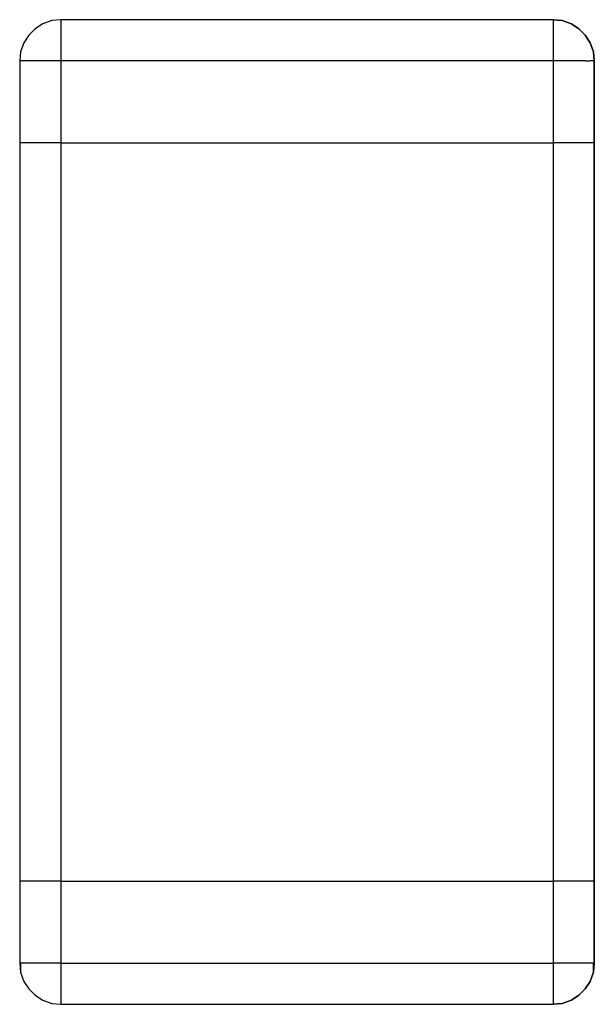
# Model space of a CAD drawing. Header units: inches. Extents: x 0 to 474, y -297 to 0.
# Tile 125 of 256: x 197.43 to 198.13, y -181.311 to -180.111. Entities that reach past the tile are written whole.
import ezdxf

# ---------------------------------------------------------------- set-up
doc = ezdxf.new("R2010")
doc.units = ezdxf.units.IN
doc.header["$MEASUREMENT"] = 0

msp = doc.modelspace()

# ---------------------------------------------------------------- linework, layer by layer
at = {"color": 7, "true_color": 0xffffff}
for p, q in [((197.458, -180.116), (197.449, -180.122)), ((197.458, -180.116), (197.449, -180.122)), ((197.458, -180.116), (197.449, -180.122)), ((197.469, -180.112), (197.458, -180.116)), ((197.469, -180.112), (197.458, -180.116)), ((197.469, -180.112), (197.458, -180.116)), ((197.48, -180.111), (197.469, -180.112)), ((197.48, -180.111), (197.469, -180.112)), ((197.48, -180.111), (197.469, -180.112)), ((198.08, -180.111), (197.48, -180.111)), ((198.08, -180.111), (197.48, -180.111)), ((198.08, -180.111), (197.48, -180.111)), ((197.48, -180.111), (197.48, -180.112)), ((197.48, -180.111), (197.48, -180.112)), ((197.48, -180.112), (197.48, -180.116)), ((197.48, -180.112), (197.48, -180.116)), ((197.48, -180.116), (197.48, -180.122)), ((197.48, -180.116), (197.48, -180.122)), ((198.091, -180.112), (198.08, -180.111)), ((198.08, -180.111), (198.091, -180.112)), ((198.08, -180.111), (198.091, -180.112)), ((198.08, -180.111), (198.08, -180.112)), ((198.08, -180.111), (198.08, -180.112)), ((198.08, -180.112), (198.08, -180.116)), ((198.08, -180.112), (198.08, -180.116)), ((198.08, -180.116), (198.08, -180.122)), ((198.08, -180.116), (198.08, -180.122)), ((198.102, -180.116), (198.091, -180.112)), ((198.091, -180.112), (198.102, -180.116)), ((198.091, -180.112), (198.102, -180.116)), ((198.111, -180.122), (198.102, -180.116)), ((198.102, -180.116), (198.111, -180.122)), ((198.102, -180.116), (198.111, -180.122)), ((197.441, -180.13), (197.435, -180.139)), ((197.441, -180.13), (197.435, -180.139)), ((197.441, -180.13), (197.435, -180.139)), ((197.449, -180.122), (197.441, -180.13)), ((197.449, -180.122), (197.441, -180.13)), ((197.449, -180.122), (197.441, -180.13)), ((197.48, -180.122), (197.48, -180.13)), ((197.48, -180.122), (197.48, -180.13)), ((197.48, -180.13), (197.48, -180.139)), ((197.48, -180.13), (197.48, -180.139)), ((198.08, -180.122), (198.08, -180.13)), ((198.08, -180.122), (198.08, -180.13)), ((198.08, -180.13), (198.08, -180.139)), ((198.08, -180.13), (198.08, -180.139)), ((198.119, -180.13), (198.111, -180.122)), ((198.111, -180.122), (198.119, -180.13)), ((198.111, -180.122), (198.119, -180.13)), ((198.125, -180.139), (198.119, -180.13)), ((198.119, -180.13), (198.125, -180.139)), ((198.119, -180.13), (198.125, -180.139)), ((197.435, -180.139), (197.431, -180.15)), ((197.435, -180.139), (197.431, -180.15)), ((197.435, -180.139), (197.431, -180.15)), ((197.48, -180.139), (197.48, -180.15)), ((197.48, -180.139), (197.48, -180.15)), ((198.08, -180.139), (198.08, -180.15)), ((198.08, -180.139), (198.08, -180.15)), ((198.129, -180.15), (198.125, -180.139)), ((198.125, -180.139), (198.129, -180.15)), ((198.125, -180.139), (198.129, -180.15)), ((197.431, -180.15), (197.43, -180.161)), ((197.431, -180.15), (197.43, -180.161)), ((197.431, -180.15), (197.43, -180.161)), ((197.48, -180.15), (197.48, -180.161)), ((197.48, -180.15), (197.48, -180.161)), ((198.08, -180.15), (198.08, -180.161)), ((198.08, -180.15), (198.08, -180.161)), ((198.13, -180.161), (198.129, -180.15)), ((198.129, -180.15), (198.13, -180.161)), ((198.129, -180.15), (198.13, -180.161)), ((197.43, -180.161), (197.43, -180.261)), ((197.43, -180.161), (197.43, -180.261)), ((197.43, -180.161), (197.43, -180.261)), ((197.431, -180.161), (197.43, -180.161)), ((197.431, -180.161), (197.43, -180.161)), ((197.435, -180.161), (197.431, -180.161)), ((197.435, -180.161), (197.431, -180.161)), ((197.441, -180.161), (197.435, -180.161)), ((197.441, -180.161), (197.435, -180.161)), ((197.449, -180.161), (197.441, -180.161)), ((197.449, -180.161), (197.441, -180.161)), ((197.458, -180.161), (197.449, -180.161)), ((197.458, -180.161), (197.449, -180.161)), ((197.469, -180.161), (197.458, -180.161)), ((197.469, -180.161), (197.458, -180.161)), ((197.48, -180.161), (197.469, -180.161)), ((197.48, -180.161), (197.469, -180.161)), ((197.48, -180.161), (197.48, -180.261)), ((198.08, -180.161), (197.48, -180.161)), ((197.48, -180.161), (197.48, -180.261)), ((198.08, -180.161), (197.48, -180.161)), ((198.091, -180.161), (198.08, -180.161)), ((198.08, -180.161), (198.08, -180.261)), ((198.091, -180.161), (198.08, -180.161)), ((198.08, -180.161), (198.08, -180.261)), ((198.102, -180.161), (198.091, -180.161)), ((198.102, -180.161), (198.091, -180.161)), ((198.111, -180.161), (198.102, -180.161)), ((198.111, -180.161), (198.102, -180.161)), ((198.119, -180.161), (198.111, -180.161)), ((198.119, -180.161), (198.111, -180.161)), ((198.119, -180.161), (198.125, -180.161)), ((198.119, -180.161), (198.125, -180.161)), ((198.129, -180.161), (198.125, -180.161)), ((198.129, -180.161), (198.125, -180.161)), ((198.13, -180.161), (198.129, -180.161)), ((198.13, -180.161), (198.129, -180.161)), ((198.13, -180.261), (198.13, -180.161)), ((198.13, -180.161), (198.13, -180.261)), ((198.13, -180.161), (198.13, -180.261)), ((197.43, -180.261), (197.43, -181.161)), ((197.431, -180.261), (197.43, -180.261)), ((197.431, -180.261), (197.43, -180.261)), ((197.43, -180.261), (197.43, -181.161)), ((197.431, -180.261), (197.43, -180.261)), ((197.431, -180.261), (197.43, -180.261)), ((197.43, -180.261), (197.43, -181.161)), ((197.435, -180.261), (197.431, -180.261)), ((197.435, -180.261), (197.431, -180.261)), ((197.435, -180.261), (197.431, -180.261)), ((197.435, -180.261), (197.431, -180.261)), ((197.441, -180.261), (197.435, -180.261)), ((197.441, -180.261), (197.435, -180.261)), ((197.441, -180.261), (197.435, -180.261)), ((197.441, -180.261), (197.435, -180.261)), ((197.449, -180.261), (197.441, -180.261)), ((197.449, -180.261), (197.441, -180.261)), ((197.449, -180.261), (197.441, -180.261)), ((197.449, -180.261), (197.441, -180.261)), ((197.458, -180.261), (197.449, -180.261)), ((197.458, -180.261), (197.449, -180.261)), ((197.458, -180.261), (197.449, -180.261)), ((197.458, -180.261), (197.449, -180.261)), ((197.469, -180.261), (197.458, -180.261)), ((197.469, -180.261), (197.458, -180.261)), ((197.469, -180.261), (197.458, -180.261)), ((197.469, -180.261), (197.458, -180.261)), ((197.48, -180.261), (197.469, -180.261)), ((197.48, -180.261), (197.469, -180.261)), ((197.48, -180.261), (197.469, -180.261)), ((197.48, -180.261), (197.469, -180.261)), ((197.48, -180.261), (198.08, -180.261)), ((197.48, -180.261), (198.08, -180.261)), ((197.48, -180.261), (198.08, -180.261)), ((197.48, -180.261), (198.08, -180.261)), ((197.48, -180.261), (197.48, -181.161)), ((197.48, -180.261), (197.48, -181.161)), ((198.091, -180.261), (198.08, -180.261)), ((198.091, -180.261), (198.08, -180.261)), ((198.091, -180.261), (198.08, -180.261)), ((198.091, -180.261), (198.08, -180.261)), ((198.08, -180.261), (198.08, -181.161)), ((198.08, -180.261), (198.08, -181.161)), ((198.102, -180.261), (198.091, -180.261)), ((198.102, -180.261), (198.091, -180.261)), ((198.102, -180.261), (198.091, -180.261)), ((198.102, -180.261), (198.091, -180.261)), ((198.111, -180.261), (198.102, -180.261)), ((198.111, -180.261), (198.102, -180.261)), ((198.111, -180.261), (198.102, -180.261)), ((198.111, -180.261), (198.102, -180.261)), ((198.119, -180.261), (198.111, -180.261)), ((198.119, -180.261), (198.111, -180.261)), ((198.119, -180.261), (198.111, -180.261)), ((198.119, -180.261), (198.111, -180.261)), ((198.125, -180.261), (198.119, -180.261)), ((198.125, -180.261), (198.119, -180.261)), ((198.125, -180.261), (198.119, -180.261)), ((198.125, -180.261), (198.119, -180.261)), ((198.129, -180.261), (198.125, -180.261)), ((198.129, -180.261), (198.125, -180.261)), ((198.129, -180.261), (198.125, -180.261)), ((198.129, -180.261), (198.125, -180.261)), ((198.13, -180.261), (198.129, -180.261)), ((198.13, -180.261), (198.129, -180.261)), ((198.13, -180.261), (198.129, -180.261)), ((198.13, -180.261), (198.129, -180.261)), ((198.13, -181.161), (198.13, -180.261)), ((198.13, -180.261), (198.13, -181.161)), ((198.13, -180.261), (198.13, -181.161)), ((197.43, -181.161), (197.43, -181.261)), ((197.431, -181.161), (197.43, -181.161)), ((197.43, -181.161), (197.43, -181.261)), ((197.431, -181.161), (197.43, -181.161)), ((197.431, -181.161), (197.43, -181.161)), ((197.43, -181.161), (197.43, -181.261)), ((197.431, -181.161), (197.43, -181.161)), ((197.435, -181.161), (197.431, -181.161)), ((197.435, -181.161), (197.431, -181.161)), ((197.435, -181.161), (197.431, -181.161)), ((197.435, -181.161), (197.431, -181.161)), ((197.441, -181.161), (197.435, -181.161)), ((197.441, -181.161), (197.435, -181.161)), ((197.441, -181.161), (197.435, -181.161)), ((197.441, -181.161), (197.435, -181.161)), ((197.449, -181.161), (197.441, -181.161)), ((197.449, -181.161), (197.441, -181.161)), ((197.449, -181.161), (197.441, -181.161)), ((197.449, -181.161), (197.441, -181.161)), ((197.458, -181.161), (197.449, -181.161)), ((197.458, -181.161), (197.449, -181.161)), ((197.458, -181.161), (197.449, -181.161)), ((197.458, -181.161), (197.449, -181.161)), ((197.469, -181.161), (197.458, -181.161)), ((197.469, -181.161), (197.458, -181.161)), ((197.469, -181.161), (197.458, -181.161)), ((197.469, -181.161), (197.458, -181.161)), ((197.48, -181.161), (197.469, -181.161)), ((197.48, -181.161), (197.469, -181.161)), ((197.48, -181.161), (197.469, -181.161)), ((197.48, -181.161), (197.469, -181.161)), ((197.48, -181.161), (198.08, -181.161)), ((197.48, -181.161), (198.08, -181.161)), ((197.48, -181.161), (198.08, -181.161)), ((197.48, -181.161), (198.08, -181.161)), ((197.48, -181.161), (197.48, -181.261)), ((197.48, -181.161), (197.48, -181.261)), ((198.091, -181.161), (198.08, -181.161)), ((198.091, -181.161), (198.08, -181.161)), ((198.091, -181.161), (198.08, -181.161)), ((198.091, -181.161), (198.08, -181.161)), ((198.08, -181.161), (198.08, -181.261)), ((198.08, -181.161), (198.08, -181.261)), ((198.102, -181.161), (198.091, -181.161)), ((198.102, -181.161), (198.091, -181.161)), ((198.102, -181.161), (198.091, -181.161)), ((198.102, -181.161), (198.091, -181.161)), ((198.111, -181.161), (198.102, -181.161)), ((198.111, -181.161), (198.102, -181.161)), ((198.111, -181.161), (198.102, -181.161)), ((198.111, -181.161), (198.102, -181.161)), ((198.119, -181.161), (198.111, -181.161)), ((198.119, -181.161), (198.111, -181.161)), ((198.119, -181.161), (198.111, -181.161)), ((198.119, -181.161), (198.111, -181.161)), ((198.125, -181.161), (198.119, -181.161)), ((198.125, -181.161), (198.119, -181.161)), ((198.125, -181.161), (198.119, -181.161)), ((198.125, -181.161), (198.119, -181.161)), ((198.129, -181.161), (198.125, -181.161)), ((198.129, -181.161), (198.125, -181.161)), ((198.129, -181.161), (198.125, -181.161)), ((198.129, -181.161), (198.125, -181.161)), ((198.13, -181.161), (198.129, -181.161)), ((198.13, -181.161), (198.129, -181.161)), ((198.13, -181.161), (198.129, -181.161)), ((198.13, -181.161), (198.129, -181.161)), ((198.13, -181.261), (198.13, -181.161)), ((198.13, -181.161), (198.13, -181.261)), ((198.13, -181.161), (198.13, -181.261)), ((197.43, -181.261), (197.431, -181.261)), ((197.43, -181.261), (197.431, -181.272)), ((197.43, -181.261), (197.431, -181.272)), ((197.431, -181.261), (197.43, -181.261)), ((197.431, -181.261), (197.43, -181.261)), ((197.431, -181.261), (197.431, -181.272)), ((197.435, -181.261), (197.431, -181.261)), ((197.435, -181.261), (197.431, -181.261)), ((197.431, -181.272), (197.435, -181.283)), ((197.431, -181.272), (197.435, -181.283)), ((197.431, -181.272), (197.435, -181.283)), ((197.441, -181.261), (197.435, -181.261)), ((197.441, -181.261), (197.435, -181.261)), ((197.449, -181.261), (197.441, -181.261)), ((197.449, -181.261), (197.441, -181.261)), ((197.458, -181.261), (197.449, -181.261)), ((197.458, -181.261), (197.449, -181.261)), ((197.469, -181.261), (197.458, -181.261)), ((197.469, -181.261), (197.458, -181.261)), ((197.48, -181.261), (197.469, -181.261)), ((197.48, -181.261), (197.469, -181.261)), ((197.48, -181.261), (198.08, -181.261)), ((197.48, -181.261), (197.48, -181.272)), ((197.48, -181.261), (198.08, -181.261)), ((197.48, -181.261), (197.48, -181.272)), ((197.48, -181.272), (197.48, -181.283)), ((197.48, -181.272), (197.48, -181.283)), ((198.08, -181.261), (198.08, -181.272)), ((198.091, -181.261), (198.08, -181.261)), ((198.08, -181.261), (198.08, -181.272)), ((198.091, -181.261), (198.08, -181.261)), ((198.08, -181.272), (198.08, -181.283)), ((198.08, -181.272), (198.08, -181.283)), ((198.102, -181.261), (198.091, -181.261)), ((198.102, -181.261), (198.091, -181.261)), ((198.111, -181.261), (198.102, -181.261)), ((198.111, -181.261), (198.102, -181.261)), ((198.119, -181.261), (198.111, -181.261)), ((198.119, -181.261), (198.111, -181.261)), ((198.125, -181.261), (198.119, -181.261)), ((198.125, -181.261), (198.119, -181.261)), ((198.129, -181.261), (198.125, -181.261)), ((198.129, -181.261), (198.125, -181.261)), ((198.125, -181.283), (198.129, -181.272)), ((198.129, -181.272), (198.125, -181.283)), ((198.129, -181.272), (198.125, -181.283)), ((198.129, -181.272), (198.129, -181.261)), ((198.129, -181.261), (198.13, -181.261)), ((198.13, -181.261), (198.129, -181.272)), ((198.13, -181.261), (198.129, -181.272)), ((198.13, -181.261), (198.129, -181.261)), ((198.13, -181.261), (198.129, -181.261)), ((197.435, -181.283), (197.441, -181.292)), ((197.435, -181.283), (197.441, -181.292)), ((197.435, -181.283), (197.441, -181.292)), ((197.48, -181.283), (197.48, -181.292)), ((197.48, -181.283), (197.48, -181.292)), ((198.08, -181.283), (198.08, -181.292)), ((198.08, -181.283), (198.08, -181.292)), ((198.119, -181.292), (198.125, -181.283)), ((198.125, -181.283), (198.119, -181.292)), ((198.125, -181.283), (198.119, -181.292)), ((197.441, -181.292), (197.449, -181.3)), ((197.441, -181.292), (197.449, -181.3)), ((197.441, -181.292), (197.449, -181.3)), ((197.48, -181.292), (197.48, -181.3)), ((197.48, -181.292), (197.48, -181.3)), ((198.08, -181.292), (198.08, -181.3)), ((198.08, -181.292), (198.08, -181.3)), ((198.111, -181.3), (198.119, -181.292)), ((198.119, -181.292), (198.111, -181.3)), ((198.119, -181.292), (198.111, -181.3)), ((197.449, -181.3), (197.458, -181.306)), ((197.449, -181.3), (197.458, -181.306)), ((197.449, -181.3), (197.458, -181.306)), ((197.458, -181.306), (197.469, -181.31)), ((197.458, -181.306), (197.469, -181.31)), ((197.458, -181.306), (197.469, -181.31)), ((197.48, -181.3), (197.48, -181.306)), ((197.48, -181.3), (197.48, -181.306)), ((197.48, -181.306), (197.48, -181.31)), ((197.48, -181.306), (197.48, -181.31)), ((198.08, -181.3), (198.08, -181.306)), ((198.08, -181.3), (198.08, -181.306)), ((198.08, -181.306), (198.08, -181.31)), ((198.08, -181.306), (198.08, -181.31)), ((198.091, -181.31), (198.102, -181.306)), ((198.102, -181.306), (198.091, -181.31)), ((198.102, -181.306), (198.091, -181.31)), ((198.102, -181.306), (198.111, -181.3)), ((198.111, -181.3), (198.102, -181.306)), ((198.111, -181.3), (198.102, -181.306)), ((197.469, -181.31), (197.48, -181.311)), ((197.469, -181.31), (197.48, -181.311)), ((197.469, -181.31), (197.48, -181.311)), ((197.48, -181.31), (197.48, -181.311)), ((197.48, -181.31), (197.48, -181.311)), ((197.48, -181.311), (198.08, -181.311)), ((197.48, -181.311), (198.08, -181.311)), ((197.48, -181.311), (198.08, -181.311)), ((198.08, -181.311), (198.091, -181.31)), ((198.091, -181.31), (198.08, -181.311)), ((198.091, -181.31), (198.08, -181.311)), ((198.08, -181.31), (198.08, -181.311)), ((198.08, -181.31), (198.08, -181.311))]:
    msp.add_line(p, q, dxfattribs=at)
at = {"color": 18, "true_color": 0x000000}
for p, q in [((197.458, -180.116), (197.449, -180.122)), ((197.458, -180.116), (197.449, -180.122)), ((197.458, -180.116), (197.449, -180.122)), ((197.469, -180.112), (197.458, -180.116)), ((197.469, -180.112), (197.458, -180.116)), ((197.469, -180.112), (197.458, -180.116)), ((197.48, -180.111), (197.469, -180.112)), ((197.48, -180.111), (197.469, -180.112)), ((197.48, -180.111), (197.469, -180.112)), ((198.08, -180.111), (197.48, -180.111)), ((198.08, -180.111), (197.48, -180.111)), ((198.08, -180.111), (197.48, -180.111)), ((197.48, -180.111), (197.48, -180.112)), ((197.48, -180.111), (197.48, -180.112)), ((197.48, -180.112), (197.48, -180.116)), ((197.48, -180.112), (197.48, -180.116)), ((197.48, -180.116), (197.48, -180.122)), ((197.48, -180.116), (197.48, -180.122)), ((198.091, -180.112), (198.08, -180.111)), ((198.08, -180.111), (198.091, -180.112)), ((198.08, -180.111), (198.091, -180.112)), ((198.08, -180.111), (198.08, -180.112)), ((198.08, -180.111), (198.08, -180.112)), ((198.08, -180.112), (198.08, -180.116)), ((198.08, -180.112), (198.08, -180.116)), ((198.08, -180.116), (198.08, -180.122)), ((198.08, -180.116), (198.08, -180.122)), ((198.102, -180.116), (198.091, -180.112)), ((198.091, -180.112), (198.102, -180.116)), ((198.091, -180.112), (198.102, -180.116)), ((198.111, -180.122), (198.102, -180.116)), ((198.102, -180.116), (198.111, -180.122)), ((198.102, -180.116), (198.111, -180.122)), ((197.441, -180.13), (197.435, -180.139)), ((197.441, -180.13), (197.435, -180.139)), ((197.441, -180.13), (197.435, -180.139)), ((197.449, -180.122), (197.441, -180.13)), ((197.449, -180.122), (197.441, -180.13)), ((197.449, -180.122), (197.441, -180.13)), ((197.48, -180.122), (197.48, -180.13)), ((197.48, -180.122), (197.48, -180.13)), ((197.48, -180.13), (197.48, -180.139)), ((197.48, -180.13), (197.48, -180.139)), ((198.08, -180.122), (198.08, -180.13)), ((198.08, -180.122), (198.08, -180.13)), ((198.08, -180.13), (198.08, -180.139)), ((198.08, -180.13), (198.08, -180.139)), ((198.119, -180.13), (198.111, -180.122)), ((198.111, -180.122), (198.119, -180.13)), ((198.111, -180.122), (198.119, -180.13)), ((198.125, -180.139), (198.119, -180.13)), ((198.119, -180.13), (198.125, -180.139)), ((198.119, -180.13), (198.125, -180.139)), ((197.435, -180.139), (197.431, -180.15)), ((197.435, -180.139), (197.431, -180.15)), ((197.435, -180.139), (197.431, -180.15)), ((197.48, -180.139), (197.48, -180.15)), ((197.48, -180.139), (197.48, -180.15)), ((198.08, -180.139), (198.08, -180.15)), ((198.08, -180.139), (198.08, -180.15)), ((198.129, -180.15), (198.125, -180.139)), ((198.125, -180.139), (198.129, -180.15)), ((198.125, -180.139), (198.129, -180.15)), ((197.431, -180.15), (197.43, -180.161)), ((197.431, -180.15), (197.43, -180.161)), ((197.431, -180.15), (197.43, -180.161)), ((197.48, -180.15), (197.48, -180.161)), ((197.48, -180.15), (197.48, -180.161)), ((198.08, -180.15), (198.08, -180.161)), ((198.08, -180.15), (198.08, -180.161)), ((198.13, -180.161), (198.129, -180.15)), ((198.129, -180.15), (198.13, -180.161)), ((198.129, -180.15), (198.13, -180.161)), ((197.43, -180.161), (197.43, -180.261)), ((197.43, -180.161), (197.43, -180.261)), ((197.43, -180.161), (197.43, -180.261)), ((197.431, -180.161), (197.43, -180.161)), ((197.431, -180.161), (197.43, -180.161)), ((197.435, -180.161), (197.431, -180.161)), ((197.435, -180.161), (197.431, -180.161)), ((197.441, -180.161), (197.435, -180.161)), ((197.441, -180.161), (197.435, -180.161)), ((197.449, -180.161), (197.441, -180.161)), ((197.449, -180.161), (197.441, -180.161)), ((197.458, -180.161), (197.449, -180.161)), ((197.458, -180.161), (197.449, -180.161)), ((197.469, -180.161), (197.458, -180.161)), ((197.469, -180.161), (197.458, -180.161)), ((197.48, -180.161), (197.469, -180.161)), ((197.48, -180.161), (197.469, -180.161)), ((197.48, -180.161), (197.48, -180.261)), ((198.08, -180.161), (197.48, -180.161)), ((197.48, -180.161), (197.48, -180.261)), ((198.08, -180.161), (197.48, -180.161)), ((198.091, -180.161), (198.08, -180.161)), ((198.08, -180.161), (198.08, -180.261)), ((198.091, -180.161), (198.08, -180.161)), ((198.08, -180.161), (198.08, -180.261)), ((198.102, -180.161), (198.091, -180.161)), ((198.102, -180.161), (198.091, -180.161)), ((198.111, -180.161), (198.102, -180.161)), ((198.111, -180.161), (198.102, -180.161)), ((198.119, -180.161), (198.111, -180.161)), ((198.119, -180.161), (198.111, -180.161)), ((198.119, -180.161), (198.125, -180.161)), ((198.119, -180.161), (198.125, -180.161)), ((198.129, -180.161), (198.125, -180.161)), ((198.129, -180.161), (198.125, -180.161)), ((198.13, -180.161), (198.129, -180.161)), ((198.13, -180.161), (198.129, -180.161)), ((198.13, -180.261), (198.13, -180.161)), ((198.13, -180.161), (198.13, -180.261)), ((198.13, -180.161), (198.13, -180.261)), ((197.43, -180.261), (197.43, -181.161)), ((197.431, -180.261), (197.43, -180.261)), ((197.431, -180.261), (197.43, -180.261)), ((197.43, -180.261), (197.43, -181.161)), ((197.431, -180.261), (197.43, -180.261)), ((197.431, -180.261), (197.43, -180.261)), ((197.43, -180.261), (197.43, -181.161)), ((197.435, -180.261), (197.431, -180.261)), ((197.435, -180.261), (197.431, -180.261)), ((197.435, -180.261), (197.431, -180.261)), ((197.435, -180.261), (197.431, -180.261)), ((197.441, -180.261), (197.435, -180.261)), ((197.441, -180.261), (197.435, -180.261)), ((197.441, -180.261), (197.435, -180.261)), ((197.441, -180.261), (197.435, -180.261)), ((197.449, -180.261), (197.441, -180.261)), ((197.449, -180.261), (197.441, -180.261)), ((197.449, -180.261), (197.441, -180.261)), ((197.449, -180.261), (197.441, -180.261)), ((197.458, -180.261), (197.449, -180.261)), ((197.458, -180.261), (197.449, -180.261)), ((197.458, -180.261), (197.449, -180.261)), ((197.458, -180.261), (197.449, -180.261)), ((197.469, -180.261), (197.458, -180.261)), ((197.469, -180.261), (197.458, -180.261)), ((197.469, -180.261), (197.458, -180.261)), ((197.469, -180.261), (197.458, -180.261)), ((197.48, -180.261), (197.469, -180.261)), ((197.48, -180.261), (197.469, -180.261)), ((197.48, -180.261), (197.469, -180.261)), ((197.48, -180.261), (197.469, -180.261)), ((197.48, -180.261), (198.08, -180.261)), ((197.48, -180.261), (198.08, -180.261)), ((197.48, -180.261), (198.08, -180.261)), ((197.48, -180.261), (198.08, -180.261)), ((197.48, -180.261), (197.48, -181.161)), ((197.48, -180.261), (197.48, -181.161)), ((198.091, -180.261), (198.08, -180.261)), ((198.091, -180.261), (198.08, -180.261)), ((198.091, -180.261), (198.08, -180.261)), ((198.091, -180.261), (198.08, -180.261)), ((198.08, -180.261), (198.08, -181.161)), ((198.08, -180.261), (198.08, -181.161)), ((198.102, -180.261), (198.091, -180.261)), ((198.102, -180.261), (198.091, -180.261)), ((198.102, -180.261), (198.091, -180.261)), ((198.102, -180.261), (198.091, -180.261)), ((198.111, -180.261), (198.102, -180.261)), ((198.111, -180.261), (198.102, -180.261)), ((198.111, -180.261), (198.102, -180.261)), ((198.111, -180.261), (198.102, -180.261)), ((198.119, -180.261), (198.111, -180.261)), ((198.119, -180.261), (198.111, -180.261)), ((198.119, -180.261), (198.111, -180.261)), ((198.119, -180.261), (198.111, -180.261)), ((198.125, -180.261), (198.119, -180.261)), ((198.125, -180.261), (198.119, -180.261)), ((198.125, -180.261), (198.119, -180.261)), ((198.125, -180.261), (198.119, -180.261)), ((198.129, -180.261), (198.125, -180.261)), ((198.129, -180.261), (198.125, -180.261)), ((198.129, -180.261), (198.125, -180.261)), ((198.129, -180.261), (198.125, -180.261)), ((198.13, -180.261), (198.129, -180.261)), ((198.13, -180.261), (198.129, -180.261)), ((198.13, -180.261), (198.129, -180.261)), ((198.13, -180.261), (198.129, -180.261)), ((198.13, -181.161), (198.13, -180.261)), ((198.13, -180.261), (198.13, -181.161)), ((198.13, -180.261), (198.13, -181.161)), ((197.43, -181.161), (197.43, -181.261)), ((197.431, -181.161), (197.43, -181.161)), ((197.43, -181.161), (197.43, -181.261)), ((197.431, -181.161), (197.43, -181.161)), ((197.431, -181.161), (197.43, -181.161)), ((197.43, -181.161), (197.43, -181.261)), ((197.431, -181.161), (197.43, -181.161)), ((197.435, -181.161), (197.431, -181.161)), ((197.435, -181.161), (197.431, -181.161)), ((197.435, -181.161), (197.431, -181.161)), ((197.435, -181.161), (197.431, -181.161)), ((197.441, -181.161), (197.435, -181.161)), ((197.441, -181.161), (197.435, -181.161)), ((197.441, -181.161), (197.435, -181.161)), ((197.441, -181.161), (197.435, -181.161)), ((197.449, -181.161), (197.441, -181.161)), ((197.449, -181.161), (197.441, -181.161)), ((197.449, -181.161), (197.441, -181.161)), ((197.449, -181.161), (197.441, -181.161)), ((197.458, -181.161), (197.449, -181.161)), ((197.458, -181.161), (197.449, -181.161)), ((197.458, -181.161), (197.449, -181.161)), ((197.458, -181.161), (197.449, -181.161)), ((197.469, -181.161), (197.458, -181.161)), ((197.469, -181.161), (197.458, -181.161)), ((197.469, -181.161), (197.458, -181.161)), ((197.469, -181.161), (197.458, -181.161)), ((197.48, -181.161), (197.469, -181.161)), ((197.48, -181.161), (197.469, -181.161)), ((197.48, -181.161), (197.469, -181.161)), ((197.48, -181.161), (197.469, -181.161)), ((197.48, -181.161), (198.08, -181.161)), ((197.48, -181.161), (198.08, -181.161)), ((197.48, -181.161), (198.08, -181.161)), ((197.48, -181.161), (198.08, -181.161)), ((197.48, -181.161), (197.48, -181.261)), ((197.48, -181.161), (197.48, -181.261)), ((198.091, -181.161), (198.08, -181.161)), ((198.091, -181.161), (198.08, -181.161)), ((198.091, -181.161), (198.08, -181.161)), ((198.091, -181.161), (198.08, -181.161)), ((198.08, -181.161), (198.08, -181.261)), ((198.08, -181.161), (198.08, -181.261)), ((198.102, -181.161), (198.091, -181.161)), ((198.102, -181.161), (198.091, -181.161)), ((198.102, -181.161), (198.091, -181.161)), ((198.102, -181.161), (198.091, -181.161)), ((198.111, -181.161), (198.102, -181.161)), ((198.111, -181.161), (198.102, -181.161)), ((198.111, -181.161), (198.102, -181.161)), ((198.111, -181.161), (198.102, -181.161)), ((198.119, -181.161), (198.111, -181.161)), ((198.119, -181.161), (198.111, -181.161)), ((198.119, -181.161), (198.111, -181.161)), ((198.119, -181.161), (198.111, -181.161)), ((198.125, -181.161), (198.119, -181.161)), ((198.125, -181.161), (198.119, -181.161)), ((198.125, -181.161), (198.119, -181.161)), ((198.125, -181.161), (198.119, -181.161)), ((198.129, -181.161), (198.125, -181.161)), ((198.129, -181.161), (198.125, -181.161)), ((198.129, -181.161), (198.125, -181.161)), ((198.129, -181.161), (198.125, -181.161)), ((198.13, -181.161), (198.129, -181.161)), ((198.13, -181.161), (198.129, -181.161)), ((198.13, -181.161), (198.129, -181.161)), ((198.13, -181.161), (198.129, -181.161)), ((198.13, -181.261), (198.13, -181.161)), ((198.13, -181.161), (198.13, -181.261)), ((198.13, -181.161), (198.13, -181.261)), ((197.43, -181.261), (197.431, -181.261)), ((197.43, -181.261), (197.431, -181.272)), ((197.43, -181.261), (197.431, -181.272)), ((197.431, -181.261), (197.43, -181.261)), ((197.431, -181.261), (197.43, -181.261)), ((197.431, -181.261), (197.431, -181.272)), ((197.435, -181.261), (197.431, -181.261)), ((197.435, -181.261), (197.431, -181.261)), ((197.431, -181.272), (197.435, -181.283)), ((197.431, -181.272), (197.435, -181.283)), ((197.431, -181.272), (197.435, -181.283)), ((197.441, -181.261), (197.435, -181.261)), ((197.441, -181.261), (197.435, -181.261)), ((197.449, -181.261), (197.441, -181.261)), ((197.449, -181.261), (197.441, -181.261)), ((197.458, -181.261), (197.449, -181.261)), ((197.458, -181.261), (197.449, -181.261)), ((197.469, -181.261), (197.458, -181.261)), ((197.469, -181.261), (197.458, -181.261)), ((197.48, -181.261), (197.469, -181.261)), ((197.48, -181.261), (197.469, -181.261)), ((197.48, -181.261), (198.08, -181.261)), ((197.48, -181.261), (197.48, -181.272)), ((197.48, -181.261), (198.08, -181.261)), ((197.48, -181.261), (197.48, -181.272)), ((197.48, -181.272), (197.48, -181.283)), ((197.48, -181.272), (197.48, -181.283)), ((198.08, -181.261), (198.08, -181.272)), ((198.091, -181.261), (198.08, -181.261)), ((198.08, -181.261), (198.08, -181.272)), ((198.091, -181.261), (198.08, -181.261)), ((198.08, -181.272), (198.08, -181.283)), ((198.08, -181.272), (198.08, -181.283)), ((198.102, -181.261), (198.091, -181.261)), ((198.102, -181.261), (198.091, -181.261)), ((198.111, -181.261), (198.102, -181.261)), ((198.111, -181.261), (198.102, -181.261)), ((198.119, -181.261), (198.111, -181.261)), ((198.119, -181.261), (198.111, -181.261)), ((198.125, -181.261), (198.119, -181.261)), ((198.125, -181.261), (198.119, -181.261)), ((198.129, -181.261), (198.125, -181.261)), ((198.129, -181.261), (198.125, -181.261)), ((198.125, -181.283), (198.129, -181.272)), ((198.129, -181.272), (198.125, -181.283)), ((198.129, -181.272), (198.125, -181.283)), ((198.129, -181.272), (198.129, -181.261)), ((198.129, -181.261), (198.13, -181.261)), ((198.13, -181.261), (198.129, -181.272)), ((198.13, -181.261), (198.129, -181.272)), ((198.13, -181.261), (198.129, -181.261)), ((198.13, -181.261), (198.129, -181.261)), ((197.435, -181.283), (197.441, -181.292)), ((197.435, -181.283), (197.441, -181.292)), ((197.435, -181.283), (197.441, -181.292)), ((197.48, -181.283), (197.48, -181.292)), ((197.48, -181.283), (197.48, -181.292)), ((198.08, -181.283), (198.08, -181.292)), ((198.08, -181.283), (198.08, -181.292)), ((198.119, -181.292), (198.125, -181.283)), ((198.125, -181.283), (198.119, -181.292)), ((198.125, -181.283), (198.119, -181.292)), ((197.441, -181.292), (197.449, -181.3)), ((197.441, -181.292), (197.449, -181.3)), ((197.441, -181.292), (197.449, -181.3)), ((197.48, -181.292), (197.48, -181.3)), ((197.48, -181.292), (197.48, -181.3)), ((198.08, -181.292), (198.08, -181.3)), ((198.08, -181.292), (198.08, -181.3)), ((198.111, -181.3), (198.119, -181.292)), ((198.119, -181.292), (198.111, -181.3)), ((198.119, -181.292), (198.111, -181.3)), ((197.449, -181.3), (197.458, -181.306)), ((197.449, -181.3), (197.458, -181.306)), ((197.449, -181.3), (197.458, -181.306)), ((197.458, -181.306), (197.469, -181.31)), ((197.458, -181.306), (197.469, -181.31)), ((197.458, -181.306), (197.469, -181.31)), ((197.48, -181.3), (197.48, -181.306)), ((197.48, -181.3), (197.48, -181.306)), ((197.48, -181.306), (197.48, -181.31)), ((197.48, -181.306), (197.48, -181.31)), ((198.08, -181.3), (198.08, -181.306)), ((198.08, -181.3), (198.08, -181.306)), ((198.08, -181.306), (198.08, -181.31)), ((198.08, -181.306), (198.08, -181.31)), ((198.091, -181.31), (198.102, -181.306)), ((198.102, -181.306), (198.091, -181.31)), ((198.102, -181.306), (198.091, -181.31)), ((198.102, -181.306), (198.111, -181.3)), ((198.111, -181.3), (198.102, -181.306)), ((198.111, -181.3), (198.102, -181.306)), ((197.469, -181.31), (197.48, -181.311)), ((197.469, -181.31), (197.48, -181.311)), ((197.469, -181.31), (197.48, -181.311)), ((197.48, -181.31), (197.48, -181.311)), ((197.48, -181.31), (197.48, -181.311)), ((197.48, -181.311), (198.08, -181.311)), ((197.48, -181.311), (198.08, -181.311)), ((197.48, -181.311), (198.08, -181.311)), ((198.08, -181.311), (198.091, -181.31)), ((198.091, -181.31), (198.08, -181.311)), ((198.091, -181.31), (198.08, -181.311)), ((198.08, -181.31), (198.08, -181.311)), ((198.08, -181.31), (198.08, -181.311))]:
    msp.add_line(p, q, dxfattribs=at)

doc.saveas('drawing.dxf')
